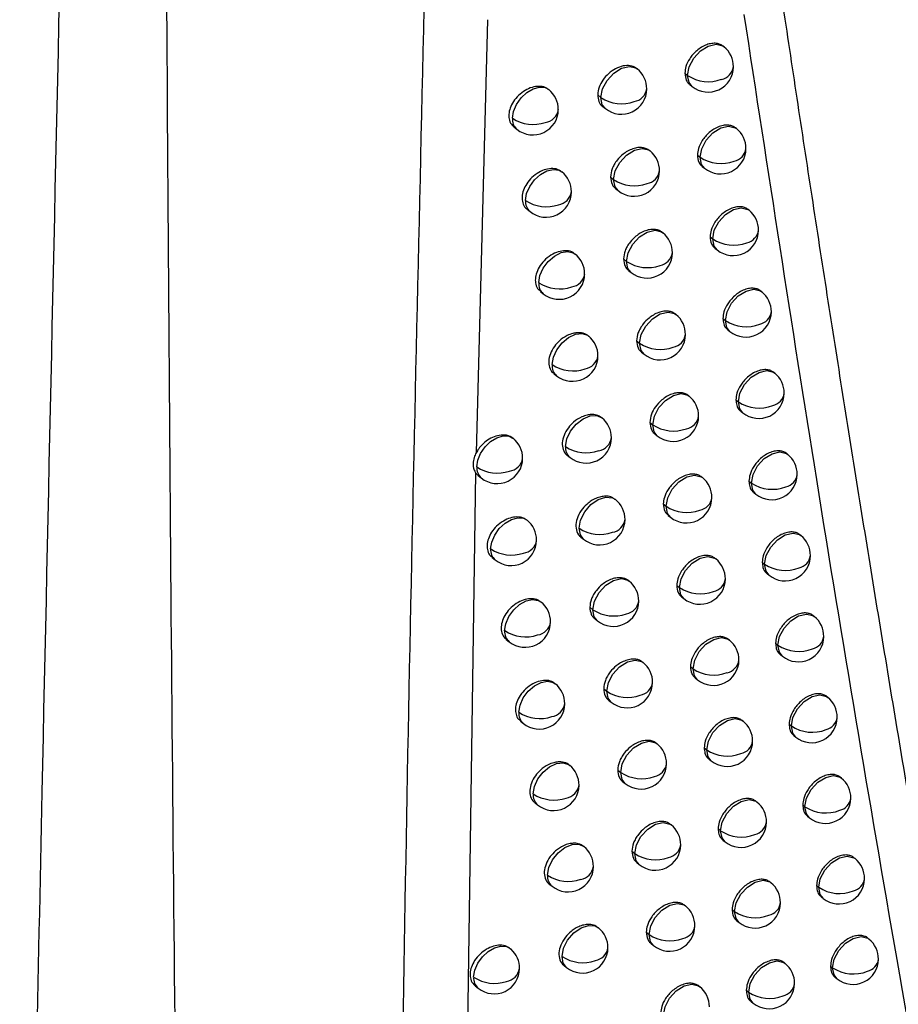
# Model space of a CAD drawing. Header units: millimetres. Extents: x 12 to 1209, y -252 to 1182.
# Tile 154 of 162: x 930 to 947, y 786 to 806. Entities that reach past the tile are written whole.
import ezdxf

# ---------------------------------------------------------------- set-up
doc = ezdxf.new("R2010")
doc.units = ezdxf.units.MM

msp = doc.modelspace()

# ---------------------------------------------------------------- linework, layer by layer
at = {"color": 7, "linetype": 'Continuous', "lineweight": 25}
for p, q in [((938.725, 805.551), (938.502, 797.048)), ((943.371, 805.019), (943.356, 805.031)), ((941.667, 804.586), (941.659, 804.592)), ((942.602, 804.501), (942.656, 804.458)), ((942.698, 804.277), (942.744, 804.24)), ((940.891, 804.074), (940.952, 804.024)), ((940.988, 803.849), (941.041, 803.806)), ((939.245, 803.447), (939.304, 803.399)), ((943.616, 803.413), (943.6, 803.426)), ((941.918, 802.975), (941.908, 802.983)), ((942.849, 802.894), (942.901, 802.852)), ((942.944, 802.671), (942.989, 802.634)), ((941.143, 802.462), (941.203, 802.414)), ((941.24, 802.237), (941.292, 802.196)), ((939.503, 801.831), (939.561, 801.784)), ((943.864, 801.81), (943.847, 801.824)), ((942.171, 801.368), (942.161, 801.376)), ((943.098, 801.289), (943.149, 801.249)), ((943.193, 801.067), (943.237, 801.031)), ((941.398, 800.853), (941.457, 800.806)), ((941.494, 800.629), (941.545, 800.588)), ((939.764, 800.217), (939.821, 800.171)), ((944.114, 800.21), (944.097, 800.224)), ((942.427, 799.763), (942.416, 799.772)), ((943.35, 799.688), (943.399, 799.648)), ((943.445, 799.465), (943.488, 799.43)), ((941.655, 799.247), (941.713, 799.201)), ((941.751, 799.023), (941.801, 798.983)), ((940.027, 798.607), (940.083, 798.562)), ((944.368, 798.612), (944.349, 798.627)), ((942.686, 798.161), (942.673, 798.171)), ((943.605, 798.089), (943.653, 798.05)), ((943.699, 797.866), (943.741, 797.832)), ((940.973, 797.735), (940.967, 797.74)), ((941.915, 797.644), (941.971, 797.599)), ((942.011, 797.42), (942.06, 797.381)), ((944.624, 797.017), (944.604, 797.032)), ((940.292, 796.999), (940.347, 796.955)), ((938.493, 796.655), (938.231, 778.711)), ((938.493, 796.655), (938.543, 796.604)), ((938.542, 796.603), (938.603, 796.554)), ((942.947, 796.561), (942.934, 796.572)), ((943.862, 796.493), (943.909, 796.455)), ((943.956, 796.27), (943.997, 796.237)), ((941.24, 796.131), (941.233, 796.137)), ((942.178, 796.044), (942.232, 796)), ((942.273, 795.82), (942.321, 795.782)), ((940.56, 795.394), (940.614, 795.351)), ((944.882, 795.424), (944.862, 795.44)), ((938.817, 794.993), (938.876, 794.945)), ((943.211, 794.965), (943.197, 794.976)), ((944.122, 794.899), (944.168, 794.862)), ((941.51, 794.529), (941.501, 794.536)), ((944.216, 794.677), (944.256, 794.644)), ((942.443, 794.446), (942.496, 794.403)), ((942.538, 794.223), (942.585, 794.185)), ((940.734, 794.017), (940.795, 793.968)), ((940.831, 793.792), (940.884, 793.75)), ((945.144, 793.834), (945.123, 793.851)), ((939.094, 793.385), (939.152, 793.339)), ((943.478, 793.371), (943.462, 793.383)), ((944.385, 793.308), (944.429, 793.272)), ((944.478, 793.086), (944.518, 793.054)), ((941.782, 792.931), (941.772, 792.939)), ((942.711, 792.851), (942.763, 792.809)), ((942.806, 792.628), (942.851, 792.591)), ((941.008, 792.417), (941.067, 792.369)), ((941.104, 792.193), (941.156, 792.151)), ((945.408, 792.247), (945.387, 792.264)), ((943.747, 791.78), (943.731, 791.793)), ((939.374, 791.781), (939.43, 791.736)), ((944.65, 791.72), (944.694, 791.685)), ((944.744, 791.498), (944.782, 791.467)), ((942.057, 791.336), (942.045, 791.345)), ((942.981, 791.259), (943.032, 791.218)), ((943.077, 791.035), (943.121, 791)), ((941.284, 790.82), (941.342, 790.774)), ((945.676, 790.662), (945.653, 790.68)), ((941.38, 790.596), (941.43, 790.556)), ((939.655, 790.18), (939.711, 790.135)), ((944.019, 790.191), (944.001, 790.205)), ((944.919, 790.134), (944.961, 790.101)), ((945.012, 789.913), (945.049, 789.883)), ((942.334, 789.743), (942.322, 789.753)), ((943.255, 789.669), (943.304, 789.629)), ((940.62, 789.318), (940.614, 789.323)), ((943.35, 789.446), (943.393, 789.412)), ((941.562, 789.227), (941.619, 789.181)), ((945.945, 789.08), (945.922, 789.099)), ((941.658, 789.003), (941.707, 788.963)), ((939.939, 788.582), (939.994, 788.538)), ((944.293, 788.605), (944.275, 788.62)), ((945.19, 788.552), (945.231, 788.519)), ((945.282, 788.33), (945.319, 788.301)), ((942.613, 788.153), (942.6, 788.163)), ((943.53, 788.082), (943.579, 788.044)), ((940.905, 787.723), (940.898, 787.729)), ((943.625, 787.86), (943.667, 787.826)), ((941.843, 787.636), (941.899, 787.591)), ((941.939, 787.412), (941.987, 787.373)), ((946.218, 787.501), (946.194, 787.52)), ((940.225, 786.987), (940.279, 786.944)), ((944.571, 787.022), (944.552, 787.038)), ((945.463, 786.971), (945.503, 786.939)), ((945.503, 786.939), (945.503, 786.939)), ((938.484, 786.584), (938.543, 786.536)), ((942.896, 786.566), (942.882, 786.577)), ((945.556, 786.75), (945.592, 786.721)), ((943.809, 786.498), (943.856, 786.461)), ((943.903, 786.276), (943.944, 786.243))]:
    msp.add_line(p, q, dxfattribs=at)
at = {"color": 7, "linetype": 'Continuous', "lineweight": 25, "flags": 128}
for points in [[(942.656, 804.458), (942.688, 804.625), (942.777, 804.794), (942.908, 804.937), (943.063, 805.034), (943.216, 805.069), (943.345, 805.037), (943.371, 805.019)], [(940.952, 804.024), (940.985, 804.192), (941.074, 804.36), (941.205, 804.503), (941.359, 804.6), (941.513, 804.635), (941.642, 804.603), (941.667, 804.586)], [(942.744, 804.24), (942.684, 804.316), (942.656, 804.457)], [(939.216, 803.617), (939.237, 803.75), (939.295, 803.887), (939.385, 804.015), (939.498, 804.12), (939.623, 804.193), (939.747, 804.227), (939.858, 804.217), (939.931, 804.179)], [(941.041, 803.806), (940.981, 803.882), (940.952, 804.023)], [(942.901, 802.852), (942.933, 803.019), (943.022, 803.188), (943.154, 803.331), (943.308, 803.428), (943.461, 803.463), (943.59, 803.431), (943.616, 803.413)], [(941.203, 802.414), (941.236, 802.581), (941.324, 802.75), (941.456, 802.893), (941.61, 802.989), (941.763, 803.025), (941.892, 802.993), (941.918, 802.975)], [(942.989, 802.634), (942.93, 802.71), (942.901, 802.851)], [(939.473, 802.001), (939.495, 802.138), (939.556, 802.278), (939.65, 802.408), (939.766, 802.513), (939.894, 802.584), (940.02, 802.612), (940.131, 802.596), (940.188, 802.564)], [(941.292, 802.196), (941.232, 802.272), (941.203, 802.413)], [(943.149, 801.249), (943.181, 801.416), (943.27, 801.585), (943.401, 801.728), (943.556, 801.825), (943.709, 801.86), (943.838, 801.828), (943.864, 801.81)], [(941.457, 800.806), (941.489, 800.974), (941.578, 801.142), (941.709, 801.285), (941.863, 801.382), (942.017, 801.417), (942.146, 801.385), (942.171, 801.368)], [(943.237, 801.031), (943.177, 801.107), (943.149, 801.248)], [(939.732, 800.389), (939.755, 800.529), (939.819, 800.673), (939.917, 800.804), (940.039, 800.91), (940.17, 800.978), (940.298, 801), (940.408, 800.976), (940.447, 800.951)], [(941.545, 800.588), (941.485, 800.664), (941.457, 800.806)], [(943.399, 799.648), (943.432, 799.816), (943.521, 799.984), (943.652, 800.127), (943.806, 800.224), (943.959, 800.259), (944.089, 800.227), (944.114, 800.21)], [(941.713, 799.201), (941.745, 799.369), (941.834, 799.537), (941.965, 799.681), (942.119, 799.777), (942.273, 799.812), (942.402, 799.78), (942.427, 799.763)], [(943.488, 799.43), (943.428, 799.506), (943.399, 799.648)], [(939.994, 798.779), (940.019, 798.924), (940.086, 799.072), (940.19, 799.206), (940.317, 799.311), (940.453, 799.374), (940.582, 799.39), (940.69, 799.355), (940.709, 799.341)], [(941.801, 798.983), (941.741, 799.059), (941.713, 799.201)], [(943.653, 798.05), (943.685, 798.218), (943.774, 798.386), (943.905, 798.53), (944.06, 798.626), (944.213, 798.661), (944.342, 798.629), (944.368, 798.612)], [(941.971, 797.599), (942.004, 797.767), (942.092, 797.935), (942.224, 798.078), (942.378, 798.175), (942.531, 798.21), (942.66, 798.178), (942.686, 798.161)], [(943.741, 797.832), (943.681, 797.908), (943.653, 798.05)], [(940.258, 797.172), (940.285, 797.323), (940.358, 797.476), (940.468, 797.613), (940.602, 797.717), (940.743, 797.775), (940.874, 797.779), (940.973, 797.735)], [(942.06, 797.381), (942, 797.457), (941.971, 797.599)], [(938.514, 796.771), (938.535, 796.902), (938.591, 797.037), (938.678, 797.162), (938.787, 797.268), (938.909, 797.342), (939.031, 797.38), (939.143, 797.376), (939.233, 797.331)], [(943.909, 796.455), (943.941, 796.623), (944.03, 796.791), (944.162, 796.934), (944.316, 797.031), (944.469, 797.066), (944.598, 797.034), (944.624, 797.017)], [(942.232, 796), (942.265, 796.167), (942.354, 796.336), (942.485, 796.479), (942.639, 796.576), (942.792, 796.611), (942.922, 796.579), (942.947, 796.561)], [(943.997, 796.237), (943.937, 796.313), (943.909, 796.455)], [(940.525, 795.568), (940.555, 795.728), (940.636, 795.889), (940.757, 796.03), (940.902, 796.131), (941.05, 796.178), (941.181, 796.164), (941.24, 796.131)], [(942.321, 795.782), (942.261, 795.858), (942.232, 795.999)], [(938.788, 795.162), (938.809, 795.296), (938.867, 795.433), (938.957, 795.56), (939.07, 795.666), (939.195, 795.739), (939.319, 795.772), (939.43, 795.763), (939.503, 795.725)], [(940.614, 795.351), (940.55, 795.437), (940.525, 795.568)], [(944.168, 794.862), (944.2, 795.03), (944.289, 795.198), (944.42, 795.342), (944.574, 795.438), (944.728, 795.473), (944.857, 795.442), (944.882, 795.424)], [(942.496, 794.403), (942.529, 794.571), (942.618, 794.739), (942.749, 794.882), (942.903, 794.979), (943.056, 795.014), (943.186, 794.982), (943.211, 794.965)], [(944.256, 794.644), (944.196, 794.721), (944.168, 794.862)], [(940.795, 793.968), (940.828, 794.135), (940.916, 794.304), (941.048, 794.447), (941.202, 794.544), (941.355, 794.579), (941.484, 794.547), (941.51, 794.529)], [(942.585, 794.185), (942.525, 794.261), (942.496, 794.403)], [(939.063, 793.556), (939.086, 793.693), (939.146, 793.833), (939.24, 793.962), (939.357, 794.068), (939.485, 794.139), (939.61, 794.167), (939.721, 794.151), (939.778, 794.118)], [(940.884, 793.75), (940.824, 793.826), (940.795, 793.967)], [(944.429, 793.272), (944.462, 793.44), (944.551, 793.608), (944.682, 793.752), (944.836, 793.848), (944.989, 793.883), (945.119, 793.852), (945.144, 793.834)], [(942.763, 792.809), (942.795, 792.977), (942.884, 793.145), (943.016, 793.288), (943.17, 793.385), (943.323, 793.42), (943.452, 793.388), (943.478, 793.371)], [(944.518, 793.054), (944.458, 793.131), (944.429, 793.272)], [(941.067, 792.369), (941.1, 792.537), (941.188, 792.705), (941.32, 792.849), (941.474, 792.945), (941.627, 792.98), (941.756, 792.949), (941.782, 792.931)], [(942.851, 792.591), (942.792, 792.667), (942.763, 792.809)], [(939.342, 791.953), (939.365, 792.093), (939.429, 792.237), (939.526, 792.368), (939.648, 792.474), (939.779, 792.541), (939.907, 792.565), (940.017, 792.54), (940.056, 792.515)], [(941.156, 792.151), (941.096, 792.228), (941.067, 792.369)], [(944.694, 791.685), (944.726, 791.853), (944.815, 792.021), (944.946, 792.165), (945.1, 792.261), (945.254, 792.296), (945.383, 792.264), (945.408, 792.247)], [(943.032, 791.218), (943.065, 791.386), (943.153, 791.554), (943.285, 791.697), (943.439, 791.794), (943.592, 791.829), (943.721, 791.797), (943.747, 791.78)], [(944.694, 791.685), (944.694, 791.685), (944.694, 791.685), (944.694, 791.685), (944.694, 791.685), (944.694, 791.685), (944.694, 791.685), (944.694, 791.685), (944.694, 791.685)], [(944.782, 791.467), (944.722, 791.543), (944.694, 791.685)], [(941.342, 790.774), (941.374, 790.942), (941.463, 791.11), (941.594, 791.253), (941.748, 791.35), (941.902, 791.385), (942.031, 791.353), (942.057, 791.336)], [(943.121, 791), (943.061, 791.076), (943.032, 791.218)], [(939.622, 790.353), (939.647, 790.497), (939.714, 790.645), (939.817, 790.779), (939.944, 790.884), (940.08, 790.948), (940.209, 790.963), (940.317, 790.929), (940.337, 790.915)], [(941.43, 790.556), (941.37, 790.632), (941.342, 790.773)], [(944.961, 790.101), (944.993, 790.268), (945.082, 790.437), (945.213, 790.58), (945.368, 790.676), (945.521, 790.712), (945.65, 790.68), (945.676, 790.662)], [(943.304, 789.629), (943.337, 789.797), (943.425, 789.965), (943.557, 790.109), (943.711, 790.205), (943.864, 790.24), (943.993, 790.209), (944.019, 790.191)], [(944.961, 790.1), (944.961, 790.1), (944.961, 790.1), (944.961, 790.1), (944.961, 790.1), (944.961, 790.1), (944.961, 790.101), (944.961, 790.101), (944.961, 790.101)], [(945.049, 789.883), (944.989, 789.959), (944.961, 790.1)], [(941.619, 789.181), (941.651, 789.349), (941.74, 789.517), (941.872, 789.661), (942.026, 789.757), (942.179, 789.792), (942.308, 789.76), (942.334, 789.743)], [(943.393, 789.412), (943.333, 789.488), (943.304, 789.629)], [(939.905, 788.755), (939.931, 788.905), (940.004, 789.058), (940.114, 789.195), (940.247, 789.299), (940.388, 789.357), (940.519, 789.363), (940.62, 789.318)], [(941.707, 788.963), (941.648, 789.039), (941.619, 789.181)], [(945.231, 788.519), (945.263, 788.686), (945.352, 788.855), (945.483, 788.998), (945.637, 789.095), (945.791, 789.13), (945.92, 789.098), (945.945, 789.08)], [(943.579, 788.044), (943.611, 788.211), (943.7, 788.38), (943.831, 788.523), (943.985, 788.62), (944.139, 788.655), (944.268, 788.623), (944.293, 788.605)], [(945.231, 788.518), (945.231, 788.518), (945.231, 788.518), (945.231, 788.518), (945.231, 788.518), (945.231, 788.519), (945.231, 788.519), (945.231, 788.519), (945.231, 788.519)], [(945.319, 788.301), (945.259, 788.377), (945.231, 788.518)], [(941.899, 787.591), (941.931, 787.759), (942.02, 787.927), (942.151, 788.071), (942.305, 788.167), (942.459, 788.202), (942.588, 788.171), (942.613, 788.153)], [(943.667, 787.826), (943.607, 787.902), (943.579, 788.043)], [(940.191, 787.161), (940.22, 787.32), (940.3, 787.48), (940.42, 787.621), (940.564, 787.722), (940.712, 787.77), (940.843, 787.758), (940.905, 787.723)], [(941.987, 787.373), (941.927, 787.45), (941.899, 787.591)], [(945.503, 786.939), (945.536, 787.107), (945.625, 787.275), (945.756, 787.419), (945.91, 787.515), (946.063, 787.55), (946.193, 787.518), (946.218, 787.501)], [(938.454, 786.754), (938.476, 786.888), (938.535, 787.026), (938.626, 787.154), (938.74, 787.26), (938.865, 787.332), (938.99, 787.364), (939.101, 787.353), (939.169, 787.316)], [(940.279, 786.944), (940.215, 787.03), (940.191, 787.161)], [(943.856, 786.461), (943.888, 786.628), (943.977, 786.797), (944.109, 786.94), (944.263, 787.037), (944.416, 787.072), (944.545, 787.04), (944.571, 787.022)], [(945.592, 786.721), (945.532, 786.798), (945.503, 786.939)], [(942.181, 786.004), (942.213, 786.172), (942.302, 786.34), (942.434, 786.484), (942.588, 786.58), (942.741, 786.615), (942.87, 786.584), (942.896, 786.566)], [(943.944, 786.243), (943.884, 786.319), (943.856, 786.46)]]:
    msp.add_lwpolyline(points, dxfattribs=at)
at = {"color": 7, "linetype": 'Continuous', "lineweight": 25}
for centre, radius, start, end in [((943.057, 804.629), 0.5, 359.5394, 51.2257), ((941.354, 804.196), 0.5, 359.5768, 51.2257), ((943.057, 804.629), 0.5, 231.2257, 359.5394), ((943.264, 804.671), 0.297, 281.5984, 351.2039), ((943.064, 804.452), 0.409, 179.2558, 179.308), ((943.066, 805.078), 0.744, 236.5463, 290.3143), ((939.617, 803.789), 0.5, 359.6294, 51.2257), ((941.354, 804.196), 0.5, 231.2257, 359.5768), ((941.555, 804.241), 0.303, 280.2742, 350.6846), ((941.361, 804.019), 0.409, 179.2558, 179.3245), ((941.362, 804.644), 0.743, 236.5545, 289.4009), ((939.617, 803.789), 0.5, 231.2257, 359.6294), ((939.816, 803.834), 0.305, 278.2041, 350.9229), ((939.472, 803.595), 0.258, 175.0751, 229.2783), ((939.625, 804.236), 0.742, 236.582, 288.4915), ((943.303, 803.024), 0.5, 359.5312, 51.2257), ((943.303, 803.024), 0.5, 231.2257, 359.5312), ((943.511, 803.064), 0.295, 281.8132, 351.2854), ((941.605, 802.585), 0.5, 359.5658, 51.2257), ((943.309, 802.847), 0.409, 179.2558, 179.3054), ((943.311, 803.472), 0.744, 236.541, 290.4595), ((939.874, 802.174), 0.5, 359.6157, 51.2257), ((941.605, 802.585), 0.5, 231.2257, 359.5658), ((941.807, 802.63), 0.302, 280.5075, 350.7769), ((941.612, 802.408), 0.409, 179.2558, 179.3224), ((941.613, 803.033), 0.743, 236.5465, 289.5611), ((939.874, 802.174), 0.5, 231.2257, 359.6157), ((940.075, 802.218), 0.303, 278.4335, 351.0484), ((939.729, 801.979), 0.257, 174.9893, 229.3624), ((939.882, 802.621), 0.742, 236.5711, 288.6666), ((943.55, 801.42), 0.5, 359.5234, 51.2257), ((941.858, 800.978), 0.5, 359.5552, 51.2257), ((943.55, 801.42), 0.5, 231.2257, 359.5234), ((943.759, 801.461), 0.294, 282.0248, 351.3652), ((943.557, 801.243), 0.409, 179.2558, 179.3028), ((943.559, 801.869), 0.744, 236.5361, 290.6021), ((940.134, 800.561), 0.5, 359.6024, 51.2257), ((941.858, 800.978), 0.5, 231.2257, 359.5552), ((942.061, 801.022), 0.301, 280.7371, 350.867), ((941.865, 800.801), 0.409, 179.2558, 179.3201), ((941.866, 801.426), 0.743, 236.539, 289.7183), ((940.134, 800.561), 0.5, 231.2257, 359.6024), ((940.336, 800.604), 0.302, 278.6599, 351.1706), ((939.987, 800.366), 0.256, 174.8908, 229.459), ((940.141, 801.008), 0.743, 236.5607, 288.8385), ((943.801, 799.82), 0.5, 359.5161, 51.2257), ((942.114, 799.373), 0.5, 359.5451, 51.2257), ((943.801, 799.82), 0.5, 231.2257, 359.5161), ((944.011, 799.859), 0.293, 282.233, 351.4432), ((943.808, 799.643), 0.409, 179.2558, 179.3002), ((943.81, 800.268), 0.744, 236.5316, 290.7422), ((940.396, 798.952), 0.5, 359.5896, 51.2257), ((942.114, 799.373), 0.5, 231.2257, 359.5451), ((942.318, 799.416), 0.3, 280.9632, 350.9551), ((942.121, 799.196), 0.409, 179.2558, 179.3178), ((942.122, 799.821), 0.743, 236.5319, 289.8726), ((940.396, 798.952), 0.5, 231.2257, 359.5896), ((940.593, 798.999), 0.307, 279.7796, 350.3932), ((940.248, 798.756), 0.255, 174.7739, 229.5737), ((940.403, 799.399), 0.743, 236.5508, 289.0072), ((944.054, 798.222), 0.5, 359.5092, 51.2257), ((944.054, 798.222), 0.5, 231.2257, 359.5092), ((944.265, 798.261), 0.292, 282.4379, 351.5194), ((942.373, 797.771), 0.5, 359.5355, 51.2257), ((944.061, 798.045), 0.409, 179.2558, 179.2975), ((944.063, 798.671), 0.744, 236.5276, 290.8798), ((940.66, 797.345), 0.5, 359.5773, 51.2257), ((942.38, 797.594), 0.409, 179.2558, 179.3153), ((942.381, 798.219), 0.743, 236.5253, 290.0241), ((942.373, 797.771), 0.5, 231.2257, 359.5355), ((942.578, 797.813), 0.299, 281.1857, 351.041), ((938.916, 796.944), 0.5, 359.6325, 51.2257), ((940.66, 797.345), 0.5, 231.2257, 359.5773), ((940.859, 797.391), 0.306, 279.9916, 350.5173), ((940.511, 797.149), 0.254, 174.6269, 229.7182), ((940.668, 797.792), 0.743, 236.5415, 289.1728), ((944.31, 796.627), 0.5, 359.5028, 51.2257), ((938.916, 796.944), 0.5, 231.2257, 359.6325), ((939.114, 796.99), 0.306, 277.9961, 350.8025), ((938.923, 797.391), 0.742, 236.5757, 288.3245), ((938.772, 796.75), 0.258, 175.1475, 229.2102), ((944.31, 796.627), 0.5, 231.2257, 359.5028), ((944.522, 796.665), 0.291, 282.6397, 351.5941), ((942.634, 796.172), 0.5, 359.5264, 51.2257), ((944.317, 796.45), 0.409, 179.2558, 179.2949), ((944.319, 797.075), 0.744, 236.5239, 291.0149), ((940.927, 795.741), 0.5, 359.5654, 51.2257), ((942.634, 796.172), 0.5, 231.2257, 359.5264), ((942.84, 796.213), 0.298, 281.4048, 351.1251), ((942.641, 795.994), 0.409, 179.2558, 179.3128), ((942.642, 796.619), 0.743, 236.5192, 290.1729), ((939.19, 795.335), 0.5, 359.618, 51.2257), ((940.927, 795.741), 0.5, 231.2257, 359.5654), ((941.127, 795.786), 0.304, 280.2007, 350.6383), ((940.935, 796.188), 0.743, 236.5326, 289.3354), ((939.19, 795.335), 0.5, 231.2257, 359.618), ((939.389, 795.379), 0.305, 278.2263, 350.9297), ((944.569, 795.034), 0.5, 359.4968, 51.2257), ((939.044, 795.14), 0.258, 175.0718, 229.2845), ((939.197, 795.782), 0.742, 236.5639, 288.5009), ((942.898, 794.575), 0.5, 359.5177, 51.2257), ((944.569, 795.034), 0.5, 231.2257, 359.4968), ((944.782, 795.072), 0.29, 282.8382, 351.6671), ((944.576, 794.857), 0.409, 179.2558, 179.2922), ((944.578, 795.483), 0.744, 236.5207, 291.1476), ((941.197, 794.14), 0.5, 359.5541, 51.2257), ((942.898, 794.575), 0.5, 231.2257, 359.5177), ((943.105, 794.616), 0.297, 281.6205, 351.2072), ((942.905, 794.398), 0.409, 179.2558, 179.3102), ((942.906, 795.023), 0.743, 236.5135, 290.319), ((939.465, 793.729), 0.5, 359.6041, 51.2257), ((941.197, 794.14), 0.5, 231.2257, 359.5541), ((941.398, 794.184), 0.303, 280.4226, 350.7406), ((941.204, 793.962), 0.409, 179.2558, 179.3257), ((941.205, 794.587), 0.743, 236.5242, 289.4949), ((939.465, 793.729), 0.5, 231.2257, 359.6041), ((939.666, 793.772), 0.303, 278.4534, 351.0536), ((944.831, 793.444), 0.5, 359.4912, 51.2257), ((939.319, 793.534), 0.257, 174.9866, 229.368), ((939.473, 794.176), 0.742, 236.5526, 288.674), ((943.165, 792.981), 0.5, 359.5094, 51.2257), ((944.831, 793.444), 0.5, 231.2257, 359.4912), ((945.044, 793.481), 0.289, 283.0336, 351.7385), ((944.838, 793.267), 0.409, 179.2558, 179.2895), ((944.84, 793.893), 0.744, 236.5178, 291.2779), ((943.165, 792.981), 0.5, 231.2257, 359.5094), ((943.372, 793.021), 0.296, 281.8327, 351.2875), ((941.469, 792.541), 0.5, 359.5432, 51.2257), ((943.171, 792.804), 0.409, 179.2558, 179.3076), ((943.173, 793.429), 0.744, 236.5082, 290.4624), ((939.743, 792.125), 0.5, 359.5906, 51.2257), ((941.476, 792.364), 0.409, 179.2558, 179.3235), ((941.477, 792.989), 0.743, 236.5163, 289.6515), ((941.469, 792.541), 0.5, 231.2257, 359.5432), ((941.671, 792.585), 0.302, 280.6512, 350.8303), ((945.095, 791.857), 0.5, 359.4861, 51.2257), ((939.743, 792.125), 0.5, 231.2257, 359.5906), ((939.945, 792.168), 0.302, 278.6774, 351.1742), ((939.597, 791.93), 0.256, 174.8889, 229.4637), ((939.751, 792.572), 0.742, 236.5419, 288.8439), ((945.095, 791.857), 0.5, 231.2257, 359.4861), ((945.31, 791.894), 0.289, 283.2259, 351.8085), ((943.434, 791.39), 0.5, 359.5017, 51.2257), ((945.104, 792.306), 0.744, 236.5154, 291.4059), ((941.743, 790.946), 0.5, 359.5327, 51.2257), ((943.441, 791.213), 0.409, 179.2558, 179.3049), ((943.442, 791.838), 0.744, 236.5034, 290.6033), ((943.434, 791.39), 0.5, 231.2257, 359.5017), ((943.643, 791.43), 0.294, 282.0417, 351.3659), ((940.024, 790.525), 0.5, 359.5776, 51.2257), ((941.743, 790.946), 0.5, 231.2257, 359.5327), ((941.947, 790.989), 0.3, 280.8763, 350.918), ((941.75, 790.769), 0.409, 179.2558, 179.3211), ((941.752, 791.393), 0.743, 236.5089, 289.8052), ((945.362, 790.272), 0.5, 359.4813, 51.2257), ((940.024, 790.525), 0.5, 231.2257, 359.5776), ((940.221, 790.573), 0.307, 279.7935, 350.3965), ((939.876, 790.33), 0.255, 174.7734, 229.577), ((940.032, 790.972), 0.742, 236.5317, 289.0106), ((945.362, 790.272), 0.5, 231.2257, 359.4813), ((945.578, 790.309), 0.288, 283.4151, 351.877), ((943.706, 789.801), 0.5, 359.4943, 51.2257), ((945.371, 790.721), 0.744, 236.5133, 291.5316), ((942.021, 789.353), 0.5, 359.5228, 51.2257), ((943.706, 789.801), 0.5, 231.2257, 359.4943), ((943.915, 789.841), 0.293, 282.2473, 351.4427), ((943.713, 789.624), 0.409, 179.2558, 179.3021), ((943.714, 790.249), 0.744, 236.499, 290.7416), ((940.307, 788.928), 0.5, 359.565, 51.2257), ((942.021, 789.353), 0.5, 231.2257, 359.5228), ((942.225, 789.396), 0.299, 281.0978, 351.0036), ((942.027, 789.176), 0.409, 179.2558, 179.3186), ((942.029, 789.8), 0.743, 236.502, 289.9562), ((940.307, 788.928), 0.5, 231.2257, 359.565), ((940.505, 788.974), 0.306, 280.0032, 350.519), ((945.632, 788.69), 0.5, 359.477, 51.2257), ((940.158, 788.732), 0.254, 174.629, 229.7189), ((940.315, 789.375), 0.742, 236.522, 289.1742), ((943.98, 788.216), 0.5, 359.4874, 51.2257), ((945.641, 789.139), 0.744, 236.5116, 291.6551), ((945.632, 788.69), 0.5, 231.2257, 359.477), ((945.848, 788.726), 0.287, 283.6013, 351.944), ((942.3, 787.763), 0.5, 359.5133, 51.2257), ((943.98, 788.216), 0.5, 231.2257, 359.4874), ((944.191, 788.254), 0.292, 282.4497, 351.5177), ((943.987, 788.038), 0.409, 179.2558, 179.2994), ((943.989, 788.664), 0.744, 236.495, 290.8774), ((942.3, 787.763), 0.5, 231.2257, 359.5133), ((942.506, 787.805), 0.298, 281.3159, 351.0872), ((940.592, 787.333), 0.5, 359.553, 51.2257), ((942.307, 787.586), 0.409, 179.2558, 179.316), ((942.309, 788.211), 0.743, 236.4955, 290.1044), ((945.905, 787.111), 0.5, 359.4731, 51.2257), ((938.856, 786.926), 0.5, 48.4286, 51.2257), ((938.856, 786.926), 0.5, 359.6047, 48.4286), ((940.6, 787.78), 0.743, 236.5128, 289.3348), ((940.592, 787.333), 0.5, 231.2257, 359.553), ((940.792, 787.379), 0.304, 280.21, 350.6384), ((944.258, 786.633), 0.5, 359.481, 51.2257), ((945.905, 787.111), 0.5, 231.2257, 359.4731), ((946.122, 787.146), 0.286, 283.7845, 352.0097), ((938.856, 786.926), 0.5, 231.2257, 359.6047), ((939.055, 786.971), 0.304, 278.3215, 350.9776), ((945.914, 787.56), 0.744, 236.5102, 291.7764), ((938.711, 786.732), 0.257, 175.0414, 229.3165), ((938.863, 787.373), 0.742, 236.5466, 288.5678), ((944.258, 786.633), 0.5, 231.2257, 359.481), ((944.469, 786.671), 0.291, 282.6489, 351.5912), ((942.583, 786.176), 0.5, 359.5043, 51.2257), ((944.264, 786.455), 0.409, 179.2558, 179.2966), ((944.266, 787.081), 0.744, 236.4915, 291.0108)]:
    msp.add_arc(centre, radius, start, end, dxfattribs=at)
for points, knots in [([(954.594, 751.383), (954.428, 752.126), (954.099, 753.608), (953.614, 755.829), (953.139, 758.038), (952.674, 760.236), (952.218, 762.423), (951.771, 764.598), (951.334, 766.761), (950.905, 768.912), (950.486, 771.051), (950.076, 773.178), (949.674, 775.292), (949.28, 777.394), (948.895, 779.483), (948.518, 781.559), (948.15, 783.623), (947.789, 785.674), (947.436, 787.711), (947.091, 789.735), (946.754, 791.746), (946.423, 793.744), (946.101, 795.727), (945.785, 797.698), (945.476, 799.654), (945.175, 801.596), (944.88, 803.524), (944.591, 805.439), (944.31, 807.339), (944.034, 809.224), (943.855, 810.478), (943.765, 811.102)], [0, 0, 0, 0, 0.038566, 0.07684, 0.114823, 0.152513, 0.189913, 0.22702, 0.263836, 0.30036, 0.336593, 0.372534, 0.408183, 0.44354, 0.478606, 0.513381, 0.547863, 0.582054, 0.615954, 0.649562, 0.682878, 0.715902, 0.748635, 0.781076, 0.813226, 0.845084, 0.87665, 0.907925, 0.938908, 0.9696, 1, 1, 1, 1]), ([(929.537, 768.641), (929.682, 775.875), (929.94, 788.793), (930.229, 801.863), (930.357, 807.614)], [0, 0, 0, 0, 0.560004, 1, 1, 1, 1]), ([(934.127, 725.679), (933.817, 734.361), (933.186, 752.009), (932.606, 779.135), (932.483, 797.662), (932.42, 807.07)], [0, 0, 0, 0, 0.322772, 0.656099, 1, 1, 1, 1]), ([(937.488, 806.188), (937.279, 797.269), (936.86, 779.429), (936.985, 752.932), (937.539, 735.478), (937.816, 726.751)], [0, 0, 0, 0, 0.333333, 0.666689, 1, 1, 1, 1]), ([(943.762, 805.655), (944.23, 802.606), (945.186, 796.379), (946.769, 786.961), (948.445, 777.633), (950.226, 768.401), (952.099, 759.25), (953.464, 753.107), (954.16, 749.973)], [0, 0, 0, 0, 0.159933, 0.326584, 0.499955, 0.659741, 0.826423, 1, 1, 1, 1]), ([(943.356, 805.031), (943.337, 805.044), (943.298, 805.07), (943.221, 805.089), (943.131, 805.088), (943.03, 805.063), (942.929, 805.014), (942.836, 804.946), (942.758, 804.869), (942.68, 804.765), (942.616, 804.637), (942.607, 804.543), (942.602, 804.501)], [0, 0, 0, 0, 0.08126, 0.168974, 0.261733, 0.359537, 0.460261, 0.555114, 0.644093, 0.727202, 0.875196, 1, 1, 1, 1]), ([(941.659, 804.591), (941.627, 804.611), (941.561, 804.652), (941.426, 804.656), (941.278, 804.614), (941.135, 804.526), (941.013, 804.404), (940.927, 804.262), (940.894, 804.148), (940.891, 804.088), (940.891, 804.074)], [0, 0, 0, 0, 0.129686, 0.267348, 0.405622, 0.544227, 0.682693, 0.820563, 0.957637, 1, 1, 1, 1]), ([(942.602, 804.501), (942.608, 804.452), (942.616, 804.377), (942.66, 804.309), (942.689, 804.287), (942.699, 804.279)], [0, 0, 0, 0, 0.544897, 0.835757, 1, 1, 1, 1]), ([(939.927, 804.177), (939.905, 804.193), (939.852, 804.233), (939.737, 804.249), (939.601, 804.228), (939.461, 804.167), (939.332, 804.07), (939.23, 803.947), (939.166, 803.818), (939.139, 803.69), (939.153, 803.573), (939.192, 803.489), (939.236, 803.459), (939.248, 803.451)], [0, 0, 0, 0, 0.0712783, 0.1759732, 0.2740833, 0.3722569, 0.4779941, 0.5785798, 0.67411, 0.764698, 0.8608214, 0.9608212, 1, 1, 1, 1]), ([(940.891, 804.074), (940.896, 804.031), (940.906, 803.945), (940.949, 803.87), (940.987, 803.851), (940.989, 803.85)], [0, 0, 0, 0, 0.48644, 0.972824, 1, 1, 1, 1]), ([(943.6, 803.426), (943.581, 803.439), (943.542, 803.465), (943.466, 803.483), (943.376, 803.482), (943.276, 803.457), (943.174, 803.408), (943.082, 803.34), (943.004, 803.262), (942.926, 803.158), (942.863, 803.03), (942.853, 802.936), (942.849, 802.894)], [0, 0, 0, 0, 0.081438, 0.169114, 0.261807, 0.359517, 0.460307, 0.555208, 0.64422, 0.727342, 0.875308, 1, 1, 1, 1]), ([(941.908, 802.983), (941.889, 802.996), (941.85, 803.023), (941.772, 803.042), (941.68, 803.043), (941.578, 803.019), (941.477, 802.973), (941.371, 802.9), (941.281, 802.81), (941.214, 802.711), (941.159, 802.598), (941.149, 802.516), (941.143, 802.462)], [0, 0, 0, 0, 0.080215, 0.168157, 0.261312, 0.359683, 0.46021, 0.547177, 0.679922, 0.763569, 0.8449, 1, 1, 1, 1]), ([(942.849, 802.894), (942.854, 802.845), (942.863, 802.77), (942.907, 802.702), (942.935, 802.68), (942.945, 802.673)], [0, 0, 0, 0, 0.5446295, 0.835515, 1, 1, 1, 1]), ([(940.181, 802.562), (940.165, 802.575), (940.12, 802.614), (940.011, 802.634), (939.874, 802.618), (939.73, 802.558), (939.597, 802.461), (939.491, 802.335), (939.425, 802.204), (939.398, 802.073), (939.412, 801.954), (939.452, 801.87), (939.495, 801.842), (939.506, 801.834)], [0, 0, 0, 0, 0.055756, 0.162353, 0.262725, 0.363176, 0.471854, 0.574931, 0.672496, 0.764658, 0.862935, 0.965357, 1, 1, 1, 1]), ([(941.143, 802.462), (941.149, 802.413), (941.157, 802.338), (941.202, 802.269), (941.231, 802.247), (941.242, 802.24)], [0, 0, 0, 0, 0.546457, 0.837198, 1, 1, 1, 1]), ([(943.847, 801.823), (943.828, 801.836), (943.789, 801.863), (943.713, 801.88), (943.623, 801.879), (943.523, 801.853), (943.422, 801.804), (943.33, 801.736), (943.253, 801.658), (943.175, 801.554), (943.112, 801.425), (943.102, 801.332), (943.098, 801.289)], [0, 0, 0, 0, 0.081626, 0.169262, 0.261887, 0.359498, 0.460359, 0.555312, 0.644357, 0.727493, 0.875427, 1, 1, 1, 1]), ([(942.161, 801.376), (942.142, 801.389), (942.102, 801.416), (942.025, 801.435), (941.933, 801.435), (941.831, 801.411), (941.731, 801.365), (941.625, 801.291), (941.536, 801.202), (941.469, 801.102), (941.414, 800.989), (941.404, 800.907), (941.398, 800.853)], [0, 0, 0, 0, 0.080361, 0.168271, 0.261369, 0.359657, 0.460271, 0.54727, 0.679909, 0.763565, 0.844902, 1, 1, 1, 1]), ([(943.098, 801.289), (943.104, 801.241), (943.112, 801.166), (943.155, 801.098), (943.184, 801.076), (943.194, 801.069)], [0, 0, 0, 0, 0.544331, 0.835253, 1, 1, 1, 1]), ([(940.45, 800.941), (940.437, 800.954), (940.395, 800.996), (940.29, 801.021), (940.152, 801.01), (940.004, 800.954), (939.865, 800.856), (939.756, 800.727), (939.687, 800.593), (939.659, 800.465), (939.672, 800.35), (939.707, 800.263), (939.753, 800.233), (939.769, 800.222)], [0, 0, 0, 0, 0.049656, 0.157092, 0.258782, 0.360569, 0.471336, 0.576001, 0.674647, 0.767373, 0.854349, 0.951082, 1, 1, 1, 1]), ([(941.398, 800.853), (941.403, 800.804), (941.412, 800.73), (941.457, 800.661), (941.486, 800.639), (941.496, 800.631)], [0, 0, 0, 0, 0.5463079, 0.8370259, 1, 1, 1, 1]), ([(944.097, 800.224), (944.078, 800.236), (944.039, 800.263), (943.963, 800.28), (943.874, 800.279), (943.774, 800.253), (943.673, 800.203), (943.581, 800.135), (943.504, 800.057), (943.426, 799.952), (943.364, 799.824), (943.354, 799.73), (943.35, 799.688)], [0, 0, 0, 0, 0.081827, 0.169421, 0.261973, 0.359481, 0.460417, 0.555425, 0.644506, 0.727656, 0.875554, 1, 1, 1, 1]), ([(942.416, 799.772), (942.397, 799.785), (942.357, 799.812), (942.28, 799.831), (942.189, 799.831), (942.087, 799.806), (941.987, 799.759), (941.882, 799.686), (941.793, 799.596), (941.726, 799.496), (941.671, 799.383), (941.662, 799.301), (941.655, 799.247)], [0, 0, 0, 0, 0.08051, 0.168389, 0.261429, 0.359632, 0.460337, 0.547369, 0.679897, 0.763562, 0.844905, 1, 1, 1, 1]), ([(943.35, 799.688), (943.353, 799.652), (943.36, 799.57), (943.402, 799.496), (943.441, 799.47), (943.446, 799.466)], [0, 0, 0, 0, 0.400889, 0.913051, 1, 1, 1, 1]), ([(940.713, 799.33), (940.706, 799.339), (940.673, 799.38), (940.606, 799.398), (940.533, 799.407), (940.477, 799.406), (940.392, 799.392), (940.273, 799.346), (940.145, 799.259), (940.03, 799.133), (939.954, 798.995), (939.921, 798.851), (939.938, 798.723), (939.979, 798.64), (940.022, 798.614), (940.029, 798.61)], [0, 0, 0, 0, 0.030936, 0.14065, 0.165017, 0.2081, 0.269863, 0.350251, 0.46546, 0.559183, 0.66609, 0.768133, 0.870218, 0.97712, 1, 1, 1, 1]), ([(941.655, 799.247), (941.661, 799.199), (941.669, 799.124), (941.714, 799.055), (941.743, 799.033), (941.753, 799.025)], [0, 0, 0, 0, 0.546146, 0.836848, 1, 1, 1, 1]), ([(944.349, 798.627), (944.33, 798.639), (944.291, 798.665), (944.215, 798.683), (944.127, 798.681), (944.027, 798.655), (943.927, 798.605), (943.835, 798.537), (943.758, 798.458), (943.681, 798.353), (943.618, 798.225), (943.609, 798.131), (943.605, 798.089)], [0, 0, 0, 0, 0.082042, 0.1695912, 0.262066, 0.3594653, 0.4604814, 0.5555494, 0.6446668, 0.7278319, 0.8756909, 1, 1, 1, 1]), ([(942.673, 798.171), (942.654, 798.184), (942.615, 798.21), (942.538, 798.229), (942.447, 798.229), (942.346, 798.204), (942.244, 798.156), (942.13, 798.075), (942.023, 797.958), (941.934, 797.801), (941.922, 797.699), (941.915, 797.644)], [0, 0, 0, 0, 0.080727, 0.168639, 0.261691, 0.359883, 0.461776, 0.55372, 0.707049, 0.841895, 1, 1, 1, 1]), ([(943.605, 798.089), (943.608, 798.053), (943.615, 797.972), (943.656, 797.898), (943.695, 797.872), (943.701, 797.868)], [0, 0, 0, 0, 0.398027, 0.909212, 1, 1, 1, 1]), ([(940.965, 797.737), (940.934, 797.758), (940.877, 797.796), (940.773, 797.803), (940.675, 797.79), (940.555, 797.748), (940.424, 797.664), (940.303, 797.535), (940.222, 797.393), (940.186, 797.243), (940.206, 797.111), (940.247, 797.027), (940.289, 797.004), (940.294, 797.001)], [0, 0, 0, 0, 0.101786, 0.184141, 0.246568, 0.323068, 0.446318, 0.543669, 0.656766, 0.764297, 0.871871, 0.984944, 1, 1, 1, 1]), ([(941.915, 797.644), (941.921, 797.595), (941.929, 797.521), (941.974, 797.452), (942.002, 797.43), (942.013, 797.422)], [0, 0, 0, 0, 0.545969, 0.836663, 1, 1, 1, 1]), ([(939.233, 797.331), (939.191, 797.356), (939.122, 797.397), (938.986, 797.4), (938.857, 797.369), (938.731, 797.303), (938.629, 797.22), (938.553, 797.134), (938.518, 797.075), (938.502, 797.048)], [0, 0, 0, 0, 0.201921, 0.338773, 0.499158, 0.649636, 0.783269, 0.900052, 1, 1, 1, 1]), ([(938.502, 797.048), (938.488, 797.018), (938.456, 796.946), (938.439, 796.832), (938.451, 796.729), (938.481, 796.677), (938.493, 796.655)], [0, 0, 0, 0, 0.213798, 0.500011, 0.786071, 1, 1, 1, 1]), ([(944.604, 797.032), (944.585, 797.045), (944.547, 797.071), (944.471, 797.088), (944.382, 797.086), (944.283, 797.06), (944.183, 797.009), (944.091, 796.941), (944.015, 796.862), (943.938, 796.757), (943.876, 796.628), (943.866, 796.535), (943.862, 796.493)], [0, 0, 0, 0, 0.082275, 0.169776, 0.262169, 0.359451, 0.460554, 0.555685, 0.644842, 0.728023, 0.875839, 1, 1, 1, 1]), ([(942.933, 796.572), (942.915, 796.585), (942.875, 796.612), (942.799, 796.63), (942.708, 796.629), (942.607, 796.605), (942.505, 796.556), (942.412, 796.489), (942.334, 796.412), (942.256, 796.308), (942.192, 796.18), (942.182, 796.086), (942.178, 796.044)], [0, 0, 0, 0, 0.080819, 0.168623, 0.261536, 0.359558, 0.460118, 0.55485, 0.643756, 0.726837, 0.874917, 1, 1, 1, 1]), ([(943.862, 796.493), (943.865, 796.457), (943.872, 796.376), (943.913, 796.302), (943.952, 796.276), (943.958, 796.272)], [0, 0, 0, 0, 0.3947028, 0.9047565, 1, 1, 1, 1]), ([(941.227, 796.13), (941.21, 796.145), (941.168, 796.185), (941.077, 796.199), (940.976, 796.193), (940.881, 796.167), (940.787, 796.121), (940.688, 796.051), (940.581, 795.945), (940.493, 795.797), (940.454, 795.637), (940.476, 795.499), (940.519, 795.415), (940.56, 795.395), (940.561, 795.395)], [0, 0, 0, 0, 0.062173, 0.158256, 0.222098, 0.296364, 0.36793, 0.430882, 0.530609, 0.650748, 0.764232, 0.877717, 0.99775, 1, 1, 1, 1]), ([(942.178, 796.044), (942.183, 795.995), (942.192, 795.92), (942.236, 795.852), (942.265, 795.83), (942.275, 795.822)], [0, 0, 0, 0, 0.545775, 0.836469, 1, 1, 1, 1]), ([(939.499, 795.723), (939.477, 795.739), (939.424, 795.778), (939.309, 795.795), (939.172, 795.774), (939.032, 795.712), (938.903, 795.615), (938.802, 795.492), (938.738, 795.363), (938.711, 795.235), (938.726, 795.117), (938.765, 795.034), (938.808, 795.005), (938.82, 794.996)], [0, 0, 0, 0, 0.071679, 0.176501, 0.274662, 0.372885, 0.478549, 0.579146, 0.674771, 0.765538, 0.861724, 0.961771, 1, 1, 1, 1]), ([(944.862, 795.44), (944.843, 795.453), (944.805, 795.479), (944.729, 795.496), (944.641, 795.494), (944.542, 795.467), (944.442, 795.417), (944.351, 795.348), (944.274, 795.269), (944.197, 795.163), (944.135, 795.035), (944.126, 794.942), (944.122, 794.899)], [0, 0, 0, 0, 0.082531, 0.169979, 0.262282, 0.359437, 0.460635, 0.555835, 0.645034, 0.728231, 0.875999, 1, 1, 1, 1]), ([(943.196, 794.976), (943.178, 794.989), (943.138, 795.016), (943.062, 795.034), (942.972, 795.033), (942.871, 795.008), (942.77, 794.959), (942.677, 794.892), (942.599, 794.814), (942.521, 794.71), (942.457, 794.582), (942.447, 794.489), (942.443, 794.446)], [0, 0, 0, 0, 0.080986, 0.168754, 0.261604, 0.359537, 0.460159, 0.554938, 0.643875, 0.726969, 0.875022, 1, 1, 1, 1]), ([(944.122, 794.899), (944.125, 794.864), (944.132, 794.783), (944.172, 794.71), (944.211, 794.683), (944.217, 794.679)], [0, 0, 0, 0, 0.39081, 0.899544, 1, 1, 1, 1]), ([(941.5, 794.534), (941.491, 794.542), (941.454, 794.574), (941.375, 794.596), (941.27, 794.596), (941.17, 794.573), (941.069, 794.527), (940.963, 794.454), (940.873, 794.365), (940.806, 794.265), (940.75, 794.152), (940.741, 794.07), (940.734, 794.017)], [0, 0, 0, 0, 0.039438, 0.175044, 0.261239, 0.359519, 0.459911, 0.546847, 0.67984, 0.763493, 0.844839, 1, 1, 1, 1]), ([(942.443, 794.446), (942.449, 794.397), (942.457, 794.322), (942.501, 794.254), (942.53, 794.232), (942.54, 794.225)], [0, 0, 0, 0, 0.545562, 0.836264, 1, 1, 1, 1]), ([(939.772, 794.117), (939.756, 794.13), (939.71, 794.169), (939.601, 794.189), (939.464, 794.172), (939.32, 794.113), (939.187, 794.015), (939.082, 793.889), (939.016, 793.757), (938.988, 793.627), (939.004, 793.507), (939.043, 793.424), (939.086, 793.396), (939.097, 793.389)], [0, 0, 0, 0, 0.05637, 0.163074, 0.263476, 0.363955, 0.472517, 0.575576, 0.673222, 0.765562, 0.86388, 0.966325, 1, 1, 1, 1]), ([(940.734, 794.017), (940.74, 793.968), (940.749, 793.893), (940.793, 793.824), (940.822, 793.802), (940.833, 793.794)], [0, 0, 0, 0, 0.546972, 0.83762, 1, 1, 1, 1]), ([(945.123, 793.851), (945.123, 793.851), (945.11, 793.87), (945.063, 793.887), (944.991, 793.907), (944.902, 793.903), (944.804, 793.877), (944.704, 793.826), (944.613, 793.757), (944.536, 793.678), (944.46, 793.573), (944.398, 793.444), (944.389, 793.351), (944.385, 793.308)], [0, 0, 0, 0, 0.0002385, 0.082813, 0.1702031, 0.2624072, 0.3594234, 0.4607235, 0.5559983, 0.6452443, 0.7284584, 0.876173, 1, 1, 1, 1]), ([(943.462, 793.383), (943.443, 793.396), (943.404, 793.422), (943.328, 793.44), (943.238, 793.439), (943.138, 793.414), (943.036, 793.365), (942.944, 793.297), (942.866, 793.22), (942.788, 793.115), (942.725, 792.987), (942.715, 792.894), (942.711, 792.851)], [0, 0, 0, 0, 0.08116, 0.168891, 0.261677, 0.359517, 0.460205, 0.555034, 0.644002, 0.72711, 0.875135, 1, 1, 1, 1]), ([(944.385, 793.308), (944.388, 793.274), (944.394, 793.193), (944.434, 793.12), (944.473, 793.093), (944.48, 793.088)], [0, 0, 0, 0, 0.386208, 0.893384, 1, 1, 1, 1]), ([(941.772, 792.939), (941.753, 792.952), (941.713, 792.979), (941.636, 792.998), (941.544, 792.998), (941.442, 792.974), (941.342, 792.928), (941.235, 792.855), (941.146, 792.765), (941.079, 792.666), (941.024, 792.553), (941.014, 792.471), (941.008, 792.417)], [0, 0, 0, 0, 0.080063, 0.168034, 0.261235, 0.359668, 0.460117, 0.54706, 0.679914, 0.763551, 0.844881, 1, 1, 1, 1]), ([(942.711, 792.851), (942.716, 792.802), (942.725, 792.728), (942.769, 792.659), (942.797, 792.638), (942.807, 792.63)], [0, 0, 0, 0, 0.545325, 0.836045, 1, 1, 1, 1]), ([(940.059, 792.505), (940.046, 792.518), (940.004, 792.56), (939.899, 792.585), (939.76, 792.574), (939.612, 792.517), (939.474, 792.419), (939.365, 792.291), (939.296, 792.156), (939.269, 792.028), (939.282, 791.913), (939.317, 791.827), (939.363, 791.797), (939.378, 791.787)], [0, 0, 0, 0, 0.0505891, 0.1580974, 0.2597825, 0.3615613, 0.4721479, 0.5767497, 0.675449, 0.768346, 0.8554275, 0.9521937, 1, 1, 1, 1]), ([(941.008, 792.417), (941.013, 792.368), (941.022, 792.293), (941.067, 792.224), (941.096, 792.203), (941.106, 792.195)], [0, 0, 0, 0, 0.546835, 0.837456, 1, 1, 1, 1]), ([(945.387, 792.264), (945.386, 792.264), (945.373, 792.283), (945.326, 792.3), (945.254, 792.32), (945.166, 792.316), (945.068, 792.29), (944.969, 792.239), (944.877, 792.169), (944.801, 792.09), (944.725, 791.984), (944.664, 791.855), (944.654, 791.762), (944.65, 791.72)], [0, 0, 0, 0, 0.000576, 0.08313, 0.170455, 0.262549, 0.35941, 0.460823, 0.55618, 0.645476, 0.728709, 0.876365, 1, 1, 1, 1]), ([(943.73, 791.793), (943.712, 791.805), (943.673, 791.832), (943.596, 791.85), (943.507, 791.848), (943.407, 791.823), (943.306, 791.773), (943.214, 791.705), (943.136, 791.628), (943.058, 791.523), (942.995, 791.395), (942.986, 791.301), (942.981, 791.259)], [0, 0, 0, 0, 0.081344, 0.169036, 0.261755, 0.359499, 0.460257, 0.555139, 0.64414, 0.727262, 0.875254, 1, 1, 1, 1]), ([(944.65, 791.72), (944.653, 791.686), (944.659, 791.606), (944.699, 791.532), (944.738, 791.505), (944.745, 791.5)], [0, 0, 0, 0, 0.380703, 0.886019, 1, 1, 1, 1]), ([(942.045, 791.344), (942.026, 791.357), (941.987, 791.384), (941.91, 791.403), (941.819, 791.403), (941.717, 791.379), (941.617, 791.332), (941.511, 791.259), (941.422, 791.169), (941.355, 791.069), (941.3, 790.956), (941.29, 790.874), (941.284, 790.82)], [0, 0, 0, 0, 0.0802121, 0.1681511, 0.2612942, 0.3596429, 0.4601827, 0.5471586, 0.6799022, 0.7635482, 0.8448842, 1, 1, 1, 1]), ([(942.981, 791.259), (942.985, 791.222), (942.992, 791.139), (943.034, 791.066), (943.073, 791.04), (943.078, 791.037)], [0, 0, 0, 0, 0.408642, 0.923435, 1, 1, 1, 1]), ([(940.341, 790.904), (940.334, 790.913), (940.3, 790.954), (940.233, 790.972), (940.161, 790.98), (940.105, 790.98), (940.02, 790.965), (939.9, 790.919), (939.771, 790.831), (939.657, 790.705), (939.582, 790.567), (939.549, 790.423), (939.567, 790.295), (939.608, 790.213), (939.65, 790.188), (939.657, 790.183)], [0, 0, 0, 0, 0.031806, 0.141599, 0.164871, 0.207589, 0.269713, 0.351186, 0.466232, 0.560115, 0.66698, 0.76906, 0.871158, 0.978041, 1, 1, 1, 1]), ([(941.284, 790.82), (941.289, 790.772), (941.298, 790.697), (941.342, 790.628), (941.371, 790.606), (941.382, 790.598)], [0, 0, 0, 0, 0.546697, 0.837295, 1, 1, 1, 1]), ([(945.653, 790.68), (945.653, 790.68), (945.639, 790.699), (945.592, 790.716), (945.521, 790.736), (945.433, 790.732), (945.335, 790.705), (945.236, 790.654), (945.145, 790.584), (945.069, 790.504), (944.993, 790.399), (944.932, 790.27), (944.923, 790.177), (944.919, 790.134)], [0, 0, 0, 0, 0.0009634, 0.083494, 0.1707445, 0.2627129, 0.359397, 0.4609354, 0.5563827, 0.6457346, 0.7289876, 0.8765769, 1, 1, 1, 1]), ([(944.001, 790.205), (943.983, 790.218), (943.944, 790.244), (943.868, 790.262), (943.779, 790.26), (943.679, 790.234), (943.578, 790.184), (943.486, 790.116), (943.409, 790.038), (943.331, 789.934), (943.269, 789.805), (943.259, 789.712), (943.255, 789.669)], [0, 0, 0, 0, 0.081538, 0.16919, 0.261838, 0.359481, 0.460316, 0.555253, 0.64429, 0.727426, 0.875382, 1, 1, 1, 1]), ([(944.919, 790.134), (944.921, 790.101), (944.927, 790.022), (944.966, 789.948), (945.006, 789.92), (945.013, 789.915)], [0, 0, 0, 0, 0.374025, 0.877089, 1, 1, 1, 1]), ([(942.321, 789.752), (942.303, 789.765), (942.263, 789.792), (942.186, 789.811), (942.095, 789.811), (941.994, 789.786), (941.894, 789.739), (941.788, 789.665), (941.7, 789.575), (941.633, 789.475), (941.578, 789.362), (941.569, 789.28), (941.562, 789.227)], [0, 0, 0, 0, 0.080365, 0.168272, 0.261356, 0.35962, 0.460253, 0.547262, 0.679891, 0.763547, 0.844889, 1, 1, 1, 1]), ([(943.255, 789.669), (943.258, 789.633), (943.265, 789.55), (943.307, 789.477), (943.346, 789.451), (943.351, 789.448)], [0, 0, 0, 0, 0.406517, 0.920579, 1, 1, 1, 1]), ([(940.612, 789.32), (940.58, 789.341), (940.522, 789.379), (940.418, 789.386), (940.32, 789.372), (940.2, 789.33), (940.069, 789.245), (939.948, 789.116), (939.868, 788.974), (939.833, 788.824), (939.853, 788.693), (939.894, 788.61), (939.936, 788.587), (939.941, 788.584)], [0, 0, 0, 0, 0.1036637, 0.1849513, 0.2475477, 0.3246867, 0.4475574, 0.5450335, 0.6579495, 0.7654065, 0.8728784, 0.9857987, 1, 1, 1, 1]), ([(941.562, 789.227), (941.568, 789.178), (941.577, 789.103), (941.621, 789.034), (941.65, 789.013), (941.66, 789.005)], [0, 0, 0, 0, 0.546547, 0.837129, 1, 1, 1, 1]), ([(945.922, 789.099), (945.922, 789.099), (945.908, 789.118), (945.861, 789.135), (945.79, 789.155), (945.702, 789.15), (945.605, 789.123), (945.506, 789.072), (945.415, 789.001), (945.339, 788.922), (945.263, 788.816), (945.203, 788.686), (945.194, 788.594), (945.19, 788.552)], [0, 0, 0, 0, 0.001419, 0.083922, 0.171085, 0.262907, 0.359385, 0.461064, 0.556612, 0.646026, 0.729301, 0.876815, 1, 1, 1, 1]), ([(944.275, 788.62), (944.256, 788.633), (944.217, 788.659), (944.142, 788.676), (944.053, 788.674), (943.953, 788.648), (943.853, 788.598), (943.761, 788.53), (943.684, 788.452), (943.607, 788.347), (943.544, 788.218), (943.535, 788.125), (943.53, 788.082)], [0, 0, 0, 0, 0.0817462, 0.1693546, 0.2619282, 0.3594658, 0.4603809, 0.5553768, 0.6444511, 0.727602, 0.8755187, 1, 1, 1, 1]), ([(945.19, 788.552), (945.192, 788.519), (945.198, 788.441), (945.236, 788.367), (945.276, 788.338), (945.284, 788.332)], [0, 0, 0, 0, 0.36578, 0.866068, 1, 1, 1, 1]), ([(942.6, 788.163), (942.581, 788.176), (942.542, 788.203), (942.465, 788.221), (942.375, 788.221), (942.274, 788.196), (942.172, 788.148), (942.079, 788.081), (942.001, 788.004), (941.922, 787.9), (941.858, 787.772), (941.848, 787.679), (941.843, 787.636)], [0, 0, 0, 0, 0.080517, 0.168382, 0.261399, 0.359569, 0.46001, 0.554658, 0.643511, 0.726573, 0.874717, 1, 1, 1, 1]), ([(943.53, 788.082), (943.534, 788.046), (943.541, 787.964), (943.582, 787.891), (943.621, 787.865), (943.626, 787.861)], [0, 0, 0, 0, 0.404067, 0.91729, 1, 1, 1, 1]), ([(940.892, 787.722), (940.875, 787.738), (940.831, 787.778), (940.739, 787.792), (940.638, 787.785), (940.543, 787.758), (940.45, 787.712), (940.351, 787.642), (940.245, 787.535), (940.157, 787.387), (940.119, 787.228), (940.142, 787.091), (940.184, 787.008), (940.225, 786.987), (940.226, 786.987)], [0, 0, 0, 0, 0.065597, 0.160611, 0.224448, 0.299063, 0.370045, 0.43268, 0.532576, 0.652254, 0.765448, 0.878612, 0.998225, 1, 1, 1, 1]), ([(941.843, 787.636), (941.849, 787.587), (941.858, 787.512), (941.902, 787.444), (941.93, 787.422), (941.941, 787.414)], [0, 0, 0, 0, 0.546384, 0.836956, 1, 1, 1, 1]), ([(946.194, 787.52), (946.193, 787.521), (946.18, 787.539), (946.133, 787.556), (946.062, 787.576), (945.974, 787.571), (945.877, 787.544), (945.779, 787.492), (945.688, 787.421), (945.612, 787.341), (945.537, 787.235), (945.477, 787.106), (945.467, 787.013), (945.463, 786.971)], [0, 0, 0, 0, 0.001969, 0.084438, 0.171496, 0.263142, 0.359373, 0.461211, 0.556875, 0.646358, 0.729658, 0.877086, 1, 1, 1, 1]), ([(939.177, 787.306), (939.153, 787.325), (939.099, 787.367), (938.98, 787.387), (938.843, 787.366), (938.702, 787.305), (938.572, 787.208), (938.469, 787.084), (938.405, 786.954), (938.378, 786.825), (938.393, 786.707), (938.433, 786.624), (938.476, 786.595), (938.487, 786.588)], [0, 0, 0, 0, 0.079442, 0.183573, 0.281185, 0.37886, 0.483967, 0.584013, 0.67909, 0.769307, 0.864943, 0.964457, 1, 1, 1, 1]), ([(944.552, 787.038), (944.533, 787.05), (944.494, 787.076), (944.418, 787.094), (944.33, 787.092), (944.231, 787.065), (944.13, 787.015), (944.039, 786.946), (943.962, 786.868), (943.885, 786.763), (943.823, 786.634), (943.813, 786.541), (943.809, 786.498)], [0, 0, 0, 0, 0.08197, 0.169532, 0.262026, 0.359451, 0.460453, 0.555513, 0.644626, 0.727793, 0.875666, 1, 1, 1, 1]), ([(945.463, 786.971), (945.466, 786.939), (945.471, 786.863), (945.509, 786.788), (945.548, 786.759), (945.558, 786.752)], [0, 0, 0, 0, 0.355382, 0.852174, 1, 1, 1, 1]), ([(942.882, 786.577), (942.863, 786.59), (942.824, 786.616), (942.747, 786.635), (942.657, 786.634), (942.556, 786.609), (942.454, 786.56), (942.362, 786.493), (942.284, 786.416), (942.205, 786.312), (942.141, 786.184), (942.132, 786.09), (942.127, 786.047)], [0, 0, 0, 0, 0.08068, 0.168511, 0.261466, 0.359547, 0.46005, 0.554744, 0.643628, 0.726703, 0.874821, 1, 1, 1, 1]), ([(943.809, 786.498), (943.812, 786.462), (943.819, 786.381), (943.86, 786.307), (943.899, 786.281), (943.905, 786.278)], [0, 0, 0, 0, 0.401225, 0.913479, 1, 1, 1, 1])]:
    msp.add_open_spline(points, degree=3, knots=knots, dxfattribs=at)

doc.saveas('drawing.dxf')
